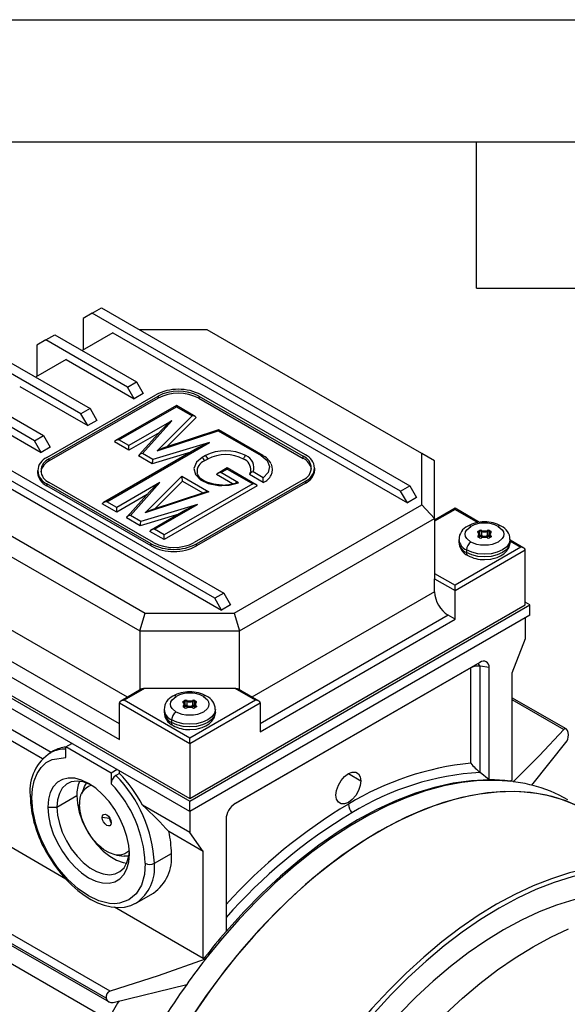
# Model space of a CAD drawing. Header units: inches. Extents: x 0 to 33, y 0 to 25.5.
# Tile 17 of 18: x 26 to 29.4, y 19.5 to 25.5. Entities that reach past the tile are written whole.
import ezdxf

# ---------------------------------------------------------------- set-up
doc = ezdxf.new("R2010")
doc.units = ezdxf.units.IN
doc.header["$LTSCALE"] = 3
doc.header["$MEASUREMENT"] = 0
doc.layers.add('TEXT', color=140, linetype='Continuous', lineweight=25)

msp = doc.modelspace()

# ---------------------------------------------------------------- linework, layer by layer
at = {"color": 7, "linetype": 'Continuous'}
msp.add_line((0.0003, 25.5003), (33.0003, 25.5003), dxfattribs=at)
for p, q in [((26.4417, 23.6971), (26.4974, 23.7292)), ((26.4974, 23.7292), (28.3904, 22.6364)), ((26.4417, 23.6971), (26.386, 23.6649)), ((26.386, 23.6649), (26.386, 23.4721)), ((28.3347, 22.6042), (26.4417, 23.6971)), ((27.1468, 23.5954), (26.7292, 23.5954)), ((28.4648, 22.8345), (27.1468, 23.5954)), ((26.1563, 23.5323), (26.212, 23.5645)), ((26.212, 23.5645), (26.7131, 23.2752)), ((26.567, 23.5765), (26.379, 23.468)), ((26.567, 23.5765), (28.3765, 22.5319)), ((26.1563, 23.5323), (26.1007, 23.5002)), ((26.1007, 23.5002), (26.1007, 23.3073)), ((26.6574, 23.2431), (26.1563, 23.5323)), ((26.3721, 23.0783), (25.871, 23.3676)), ((25.9267, 23.3997), (26.4278, 23.1105)), ((26.2816, 23.4118), (26.0937, 23.3033)), ((26.2816, 23.4118), (26.6992, 23.1707)), ((25.6413, 23.235), (26.1424, 22.9457)), ((25.9963, 23.2471), (26.4138, 23.006)), ((26.6574, 23.2431), (26.7131, 23.2752)), ((26.6992, 23.1707), (26.6574, 23.2431)), ((26.7131, 23.2752), (26.7549, 23.2029)), ((26.0867, 22.9136), (25.5856, 23.2029)), ((26.1633, 22.8099), (26.8314, 23.1956)), ((26.1772, 22.8019), (26.8453, 23.1876)), ((26.8453, 23.1747), (26.1772, 22.789)), ((26.7549, 23.2029), (26.6992, 23.1707)), ((26.8453, 23.1876), (26.8453, 23.1747)), ((27.0959, 23.1876), (27.7362, 22.818)), ((27.0959, 23.1876), (27.0959, 23.1747)), ((27.0959, 23.1747), (27.7362, 22.8051)), ((27.7501, 22.826), (27.1098, 23.1956)), ((26.4278, 23.1105), (26.3721, 23.0783)), ((26.4278, 23.1105), (26.4695, 23.0381)), ((26.9581, 23.1292), (26.5852, 22.9139)), ((26.6049, 22.9186), (26.9581, 23.1225)), ((27.0729, 23.0629), (26.9581, 23.1292)), ((26.9581, 23.1292), (26.9581, 23.1225)), ((26.9581, 23.1225), (27.0555, 23.0663)), ((25.356, 23.0703), (27.249, 21.9775)), ((25.7109, 23.0823), (26.1285, 22.8413)), ((26.4138, 23.006), (26.3721, 23.0783)), ((27.0555, 23.0663), (26.8407, 22.8509)), ((27.0796, 23.0553), (26.9001, 22.8753)), ((27.1933, 21.9453), (25.3003, 23.0382)), ((26.4695, 23.0381), (26.4138, 23.006)), ((26.9305, 23.0363), (26.6658, 22.8835)), ((26.7497, 22.835), (26.9305, 23.0363)), ((26.0867, 22.9136), (26.1424, 22.9457)), ((26.1424, 22.9457), (26.1842, 22.8734)), ((26.8522, 22.9625), (26.6658, 22.8549)), ((26.8668, 22.9788), (26.7295, 22.8259)), ((26.8407, 22.8509), (27.2139, 22.9749)), ((27.2159, 22.9802), (26.8745, 22.8668)), ((27.2139, 22.9749), (27.478, 22.8224)), ((27.4879, 22.8233), (27.2162, 22.9802)), ((25.4486, 22.9043), (27.2351, 21.873)), ((26.1285, 22.8413), (26.0867, 22.9136)), ((26.1842, 22.8734), (26.1285, 22.8413)), ((26.5307, 22.5383), (27.162, 22.9027)), ((26.6658, 22.8549), (26.5776, 22.9058)), ((26.6658, 22.8835), (26.6049, 22.9186)), ((26.6658, 22.8549), (26.6658, 22.8835)), ((27.162, 22.9027), (26.8133, 22.7983)), ((27.0885, 22.867), (26.511, 22.5336)), ((26.8096, 22.7719), (26.7261, 22.8201)), ((26.8133, 22.7983), (26.7497, 22.835)), ((27.0466, 22.8428), (26.8096, 22.7719)), ((27.1366, 22.8218), (27.1165, 22.8103)), ((27.7362, 22.8051), (27.7362, 22.818)), ((28.4648, 22.5186), (28.4648, 22.8345)), ((28.5435, 22.789), (28.4648, 22.8345)), ((26.1772, 22.789), (26.1772, 22.8019)), ((27.1502, 22.8011), (27.1302, 22.7895)), ((28.5435, 22.4355), (28.5435, 22.789)), ((26.1056, 22.7296), (26.1056, 22.7167)), ((26.7665, 22.4705), (26.9911, 22.6957)), ((26.9911, 22.6957), (27.1566, 22.6002)), ((27.3019, 22.6484), (27.204, 22.7049)), ((27.269, 22.7462), (27.2116, 22.713)), ((27.2313, 22.7178), (27.269, 22.7395)), ((27.3394, 22.6553), (27.2313, 22.7178)), ((27.447, 22.6434), (27.269, 22.7462)), ((27.269, 22.7462), (27.269, 22.7395)), ((27.269, 22.7395), (27.4273, 22.6481)), ((27.4917, 22.6567), (27.4064, 22.7059)), ((27.4909, 22.6857), (27.4285, 22.7218)), ((27.8078, 22.7328), (27.8078, 22.7457)), ((26.8036, 22.2796), (26.1633, 22.6492)), ((26.1633, 22.6492), (26.1633, 22.6364)), ((26.8036, 22.2667), (26.1633, 22.6364)), ((26.8175, 22.2876), (26.1772, 22.6573)), ((26.8563, 22.656), (26.5916, 22.5031)), ((26.6755, 22.4547), (26.8563, 22.656)), ((26.8259, 22.4949), (26.9952, 22.6647)), ((27.4273, 22.6481), (26.8839, 22.3344)), ((27.4546, 22.6353), (26.8839, 22.3058)), ((26.9952, 22.6647), (27.12, 22.5927)), ((27.7362, 22.6733), (27.0681, 22.2876)), ((27.082, 22.2796), (27.7501, 22.6653)), ((27.7501, 22.6524), (27.082, 22.2667)), ((27.2379, 22.6392), (27.2508, 22.6396)), ((27.7501, 22.6653), (27.7501, 22.6524)), ((28.3347, 22.6042), (28.3904, 22.6364)), ((28.3904, 22.6364), (28.4322, 22.564)), ((25.4486, 22.615), (26.7666, 21.8542)), ((26.778, 22.5821), (26.5916, 22.4745)), ((26.7926, 22.5984), (26.6553, 22.4456)), ((27.1566, 22.6002), (26.7665, 22.4705)), ((27.1363, 22.5981), (26.8003, 22.4864)), ((28.3765, 22.5319), (28.3347, 22.6042)), ((25.3699, 22.5319), (26.734, 21.7444)), ((26.5916, 22.4745), (26.5034, 22.5254)), ((26.5916, 22.5031), (26.5307, 22.5383)), ((27.0877, 22.5224), (26.7391, 22.418)), ((26.823, 22.3695), (27.0877, 22.5224)), ((27.3138, 21.8542), (28.4648, 22.5186)), ((28.4322, 22.564), (28.3765, 22.5319)), ((28.4648, 22.5186), (28.5435, 22.4355)), ((26.5916, 22.4745), (26.5916, 22.5031)), ((26.7391, 22.418), (26.6755, 22.4547)), ((26.9724, 22.4624), (26.7354, 22.3915)), ((27.0143, 22.4866), (26.8033, 22.3648)), ((28.6688, 22.4983), (28.5435, 22.426)), ((28.6688, 22.4917), (28.5435, 22.4193)), ((28.8186, 22.4118), (28.6688, 22.4983)), ((28.6688, 22.4983), (28.6688, 22.4917)), ((28.6688, 22.4917), (28.8088, 22.4108)), ((26.7354, 22.3915), (26.6519, 22.4397)), ((27.3464, 21.7444), (28.5435, 22.4355)), ((28.5435, 22.4355), (28.5435, 22.0658)), ((26.8839, 22.3058), (26.7957, 22.3567)), ((26.8839, 22.3344), (26.823, 22.3695)), ((26.8839, 22.3058), (26.8839, 22.3344)), ((28.8116, 22.3572), (28.8183, 22.361)), ((28.8134, 22.325), (28.8134, 22.3199)), ((28.8144, 22.3523), (28.821, 22.3562)), ((28.8144, 22.3457), (28.8144, 22.3523)), ((28.8192, 22.3178), (28.8192, 22.3358)), ((28.821, 22.3305), (28.8192, 22.3294)), ((28.8238, 22.3256), (28.8192, 22.323)), ((28.821, 22.3305), (28.821, 22.3562)), ((28.831, 22.3567), (28.831, 22.331)), ((28.8685, 22.331), (28.8685, 22.3567)), ((28.8803, 22.323), (28.8757, 22.3256)), ((28.8784, 22.3562), (28.8851, 22.3523)), ((28.8784, 22.3305), (28.8784, 22.3562)), ((28.8803, 22.3294), (28.8784, 22.3305)), ((28.8807, 22.3374), (28.8803, 22.3358)), ((28.8803, 22.3358), (28.8803, 22.3178)), ((28.8812, 22.361), (28.8879, 22.3572)), ((28.8851, 22.3462), (28.8851, 22.3523)), ((28.886, 22.3211), (28.886, 22.325)), ((28.8874, 22.3493), (28.8868, 22.3484)), ((28.8874, 22.3493), (28.8874, 22.3491)), ((26.8036, 22.2667), (26.8036, 22.2796)), ((27.082, 22.2667), (27.082, 22.2796)), ((28.6923, 22.3069), (28.6923, 22.2908)), ((28.8183, 22.317), (28.8116, 22.3208)), ((28.8202, 22.3172), (28.8136, 22.321)), ((28.8859, 22.321), (28.8793, 22.3172)), ((28.8879, 22.3208), (28.8812, 22.317)), ((28.8874, 22.3224), (28.8874, 22.3222)), ((29.0072, 22.2908), (29.0072, 22.3069)), ((29.0921, 22.2539), (29.0072, 22.3029)), ((29.0089, 22.2953), (29.0724, 22.2586)), ((29.0724, 22.2586), (28.6688, 22.0256)), ((28.6688, 21.9935), (29.1003, 22.2426)), ((28.7384, 22.2426), (28.7384, 22.2265)), ((29.1003, 21.905), (29.1003, 22.2426)), ((26.6586, 21.3379), (25.3699, 22.0818)), ((28.5435, 22.0979), (28.6688, 22.0256)), ((28.5435, 21.9854), (28.5435, 22.0658)), ((28.5435, 22.0658), (28.6688, 21.9935)), ((28.6688, 21.9935), (28.6688, 22.0256)), ((24.7853, 22.0014), (27.0402, 20.6997)), ((24.8131, 22.0014), (27.0402, 20.7158)), ((27.249, 21.9775), (27.1933, 21.9453)), ((27.249, 21.9775), (27.2908, 21.9051)), ((28.5435, 21.9854), (27.4218, 21.3379)), ((28.6688, 21.8166), (28.6688, 21.9935)), ((27.0402, 20.6354), (24.7853, 21.9371)), ((26.6087, 21.1738), (25.2864, 21.9372)), ((27.0402, 20.6997), (29.1281, 21.905)), ((27.0402, 20.7158), (29.1003, 21.905)), ((27.2351, 21.873), (27.1933, 21.9453)), ((27.2908, 21.9051), (27.2351, 21.873)), ((29.1281, 21.905), (29.1003, 21.9211)), ((29.1281, 21.8407), (29.1281, 21.905)), ((25.2446, 21.8649), (26.6087, 21.0774)), ((26.734, 21.7444), (26.7666, 21.8542)), ((26.7666, 21.8542), (27.3138, 21.8542)), ((29.1281, 21.8407), (27.0402, 20.6354)), ((27.3138, 21.8542), (27.3464, 21.7444)), ((28.627, 21.8408), (27.4717, 21.1738)), ((28.6688, 21.8166), (28.627, 21.8408)), ((27.4717, 21.1256), (28.6688, 21.8166)), ((29.1003, 21.8246), (29.1003, 21.6961)), ((26.734, 21.7444), (27.3464, 21.7444)), ((26.734, 21.7444), (26.734, 21.3814)), ((27.3464, 21.3814), (27.3464, 21.7444)), ((29.1003, 21.6961), (29.0182, 21.4844)), ((28.8219, 21.5514), (27.3186, 20.6836)), ((28.7656, 21.5183), (27.3105, 20.6783)), ((28.7656, 20.9317), (28.7656, 21.5183)), ((28.8776, 21.5193), (28.8227, 21.5278)), ((28.8227, 20.8754), (28.8227, 21.5278)), ((28.8776, 20.8298), (28.8776, 21.5193)), ((29.0182, 21.4844), (29.0182, 20.8276)), ((26.7421, 21.3861), (26.6169, 21.3138)), ((26.7618, 21.3908), (26.6366, 21.3185)), ((27.3186, 21.3908), (26.7618, 21.3908)), ((27.4439, 21.3185), (27.3186, 21.3908)), ((27.4636, 21.3138), (27.3383, 21.3861)), ((23.3689, 21.2991), (26.5446, 19.4659)), ((26.5277, 19.4876), (23.3711, 21.3099)), ((26.5509, 19.5311), (23.3964, 21.3522)), ((26.1886, 20.9984), (25.6639, 21.3013)), ((26.6087, 21.3024), (27.0402, 21.0533)), ((26.6087, 21.0774), (26.6087, 21.3024)), ((27.0402, 21.0854), (26.6366, 21.3185)), ((27.0021, 21.3126), (27.0087, 21.3164)), ((27.0049, 21.3077), (27.0115, 21.3116)), ((27.0049, 21.3011), (27.0049, 21.3077)), ((27.0115, 21.2858), (27.0115, 21.3116)), ((27.0215, 21.3121), (27.0215, 21.2864)), ((27.4439, 21.3185), (27.0402, 21.0854)), ((27.0402, 21.0533), (27.4717, 21.3024)), ((27.0589, 21.2864), (27.0589, 21.3121)), ((27.0689, 21.3116), (27.0755, 21.3077)), ((27.0689, 21.2858), (27.0689, 21.3116)), ((27.0717, 21.3164), (27.0783, 21.3126)), ((27.0755, 21.3016), (27.0755, 21.3077)), ((27.0778, 21.3047), (27.0773, 21.3038)), ((27.0778, 21.3047), (27.0779, 21.3045)), ((27.4717, 21.3024), (27.4717, 21.1256)), ((29.3508, 21.1425), (29.0182, 21.3346)), ((29.0182, 21.3236), (29.337, 21.1395)), ((26.8827, 21.2622), (26.8827, 21.2462)), ((27.0087, 21.2724), (27.0021, 21.2762)), ((27.0039, 21.2804), (27.0039, 21.2753)), ((27.0107, 21.2726), (27.0041, 21.2764)), ((27.0096, 21.2732), (27.0096, 21.2912)), ((27.0115, 21.2858), (27.0096, 21.2848)), ((27.0143, 21.281), (27.0096, 21.2783)), ((27.0708, 21.2783), (27.0661, 21.281)), ((27.0708, 21.2848), (27.0689, 21.2858)), ((27.0764, 21.2764), (27.0697, 21.2726)), ((27.0712, 21.2927), (27.0708, 21.2912)), ((27.0708, 21.2912), (27.0708, 21.2732)), ((27.0783, 21.2762), (27.0717, 21.2724)), ((27.0765, 21.2765), (27.0765, 21.2804)), ((27.0779, 21.2778), (27.0778, 21.2776)), ((27.1977, 21.2462), (27.1977, 21.2622)), ((26.9289, 21.198), (26.9289, 21.1819)), ((26.1371, 20.9587), (25.8258, 21.1384)), ((26.2802, 21.0323), (26.3164, 21.0532)), ((27.0402, 21.0533), (27.0402, 21.0854)), ((27.0402, 21.0533), (27.0402, 20.7158)), ((29.1413, 20.7965), (29.3566, 21.0703)), ((26.2038, 21.0072), (26.1815, 20.9944)), ((26.1815, 20.9944), (26.1868, 20.9973)), ((26.5586, 20.8716), (26.2802, 21.0323)), ((26.2802, 20.9666), (26.2802, 21.0323)), ((23.727, 20.9812), (26.5389, 19.3579)), ((26.5948, 20.8925), (26.5586, 20.8716)), ((26.5586, 20.8716), (26.5586, 20.8059)), ((26.6087, 20.8697), (26.6087, 20.8845)), ((28.8776, 20.8298), (28.8227, 20.8754)), ((26.6087, 20.8697), (26.5864, 20.8568)), ((28.0146, 20.8683), (28.0911, 20.8241)), ((29.0077, 20.8219), (29.0182, 20.8276)), ((29.0249, 20.8188), (29.0077, 20.8219)), ((29.0249, 20.8188), (29.0275, 20.8202)), ((29.0268, 20.8206), (29.0275, 20.8202)), ((29.0275, 20.8202), (29.0269, 20.8185)), ((26.3927, 20.7851), (26.3747, 20.7412)), ((26.2245, 20.6626), (26.347, 20.7334)), ((27.0402, 20.6354), (27.0402, 20.6997)), ((26.2785, 20.2202), (25.4922, 20.6742)), ((26.1689, 20.6626), (26.2245, 20.6626)), ((27.0402, 20.5068), (26.7496, 20.6745)), ((27.0402, 20.6354), (27.0402, 20.5068)), ((26.5468, 20.5916), (26.5029, 20.5984)), ((26.5586, 20.5662), (26.5468, 20.5916)), ((27.2629, 20.5871), (27.2629, 19.8977)), ((27.2635, 20.5967), (27.2635, 20.0645)), ((27.1223, 20.3899), (26.9115, 20.5117)), ((27.1223, 20.3899), (27.0402, 20.5068)), ((27.1223, 19.7331), (27.1223, 20.3899)), ((26.5903, 20.3677), (26.6373, 20.3613)), ((26.8231, 20.3171), (26.9275, 20.3774)), ((26.713, 20.0738), (26.8174, 20.134)), ((27.1223, 19.7331), (26.5779, 20.0474)), ((26.7044, 20.0691), (26.713, 20.0738)), ((27.1223, 19.7331), (27.1328, 19.7396)), ((27.1328, 19.7396), (27.1378, 19.7294)), ((27.1359, 19.7269), (27.1346, 19.7282)), ((27.1352, 19.7278), (27.1346, 19.7282)), ((27.1378, 19.7294), (27.1352, 19.7278)), ((27.1352, 19.7278), (27.1359, 19.7269)), ((27.1378, 19.7294), (27.1359, 19.7269)), ((26.5705, 19.4619), (27.0215, 19.5728))]:
    msp.add_line(p, q)
at = {"flags": 128}
for points in [[(27.1165, 22.8103), (27.0811, 22.7808), (27.0654, 22.7434), (27.075, 22.7054), (27.1056, 22.6741), (27.1532, 22.651), (27.2162, 22.6386), (27.2379, 22.6392)], [(27.478, 22.8224), (27.5146, 22.7917), (27.5298, 22.7555), (27.5209, 22.7174), (27.4909, 22.6857)], [(27.2404, 22.6412), (27.2026, 22.6438), (27.1879, 22.6462), (27.1652, 22.6518), (27.1442, 22.6593), (27.1251, 22.6689), (27.1092, 22.68), (27.0971, 22.6921), (27.089, 22.7048), (27.0861, 22.715)], [(27.4145, 22.7273), (27.414, 22.7219), (27.4079, 22.71)], [(27.2508, 22.6396), (27.2828, 22.6406), (27.3394, 22.6553)], [(28.7662, 22.2908), (28.7413, 22.3119), (28.7341, 22.3252), (28.7316, 22.339), (28.7341, 22.3528), (28.7413, 22.3661), (28.7662, 22.3872)], [(28.9333, 22.3872), (28.9581, 22.3661), (28.9654, 22.3528), (28.9678, 22.339), (28.9654, 22.3252), (28.9581, 22.3119), (28.9333, 22.2908), (28.8966, 22.2764), (28.8737, 22.2722), (28.8497, 22.2708), (28.8258, 22.2722), (28.8028, 22.2764), (28.7662, 22.2908)], [(28.8102, 22.3485), (28.8085, 22.3507), (28.8082, 22.353), (28.8093, 22.3553), (28.8116, 22.3572)], [(28.8868, 22.3484), (28.882, 22.3425), (28.8811, 22.339)], [(28.8893, 22.3295), (28.891, 22.3273), (28.8913, 22.325), (28.8902, 22.3227), (28.8879, 22.3208)], [(29.0072, 22.3073), (29.0072, 22.3069), (29.0019, 22.2833), (28.9861, 22.2614), (28.9611, 22.2426), (28.9285, 22.2281), (28.8905, 22.219), (28.8497, 22.2159), (28.809, 22.219), (28.771, 22.2281), (28.7384, 22.2426)], [(29.0072, 22.2908), (29.0019, 22.2672), (28.9861, 22.2453), (28.9611, 22.2265), (28.9285, 22.212), (28.8905, 22.203), (28.8497, 22.1999), (28.809, 22.203), (28.771, 22.212), (28.7384, 22.2265)], [(28.8497, 22.1832), (28.8891, 22.1865), (28.9038, 22.1894), (28.9269, 22.1964), (28.9484, 22.2059), (28.9685, 22.2189), (28.9858, 22.2353), (28.9988, 22.2551), (29.0062, 22.2781), (29.0062, 22.2913)], [(28.8874, 22.3222), (28.887, 22.3218), (28.8859, 22.321)], [(28.8227, 21.5278), (28.8134, 21.5417), (28.8102, 21.5446)], [(26.9567, 21.2462), (26.9318, 21.2673), (26.9245, 21.2806), (26.9221, 21.2944), (26.9245, 21.3082), (26.9318, 21.3215), (26.9567, 21.3426)], [(27.1237, 21.3426), (27.1486, 21.3215), (27.1559, 21.3082), (27.1583, 21.2944), (27.1559, 21.2805), (27.1486, 21.2673), (27.1237, 21.2462), (27.0871, 21.2318), (27.0642, 21.2276), (27.0402, 21.2262), (27.0162, 21.2276), (26.9933, 21.2318), (26.9567, 21.2462)], [(27.0007, 21.3039), (26.999, 21.306), (26.9987, 21.3084), (26.9997, 21.3106), (27.0021, 21.3126)], [(27.0773, 21.3038), (27.0725, 21.2979), (27.0716, 21.2944)], [(27.1977, 21.2627), (27.1977, 21.2622), (27.1923, 21.2387), (27.1766, 21.2168), (27.1516, 21.198), (27.119, 21.1835), (27.081, 21.1744), (27.0402, 21.1713), (26.9995, 21.1744), (26.9615, 21.1835), (26.9289, 21.198)], [(27.1977, 21.2462), (27.1923, 21.2226), (27.1766, 21.2007), (27.1516, 21.1819), (27.119, 21.1674), (27.081, 21.1583), (27.0402, 21.1552), (26.9995, 21.1583), (26.9615, 21.1674), (26.9289, 21.1819)], [(27.0402, 21.1386), (27.0796, 21.1418), (27.0943, 21.1448), (27.1174, 21.1517), (27.1389, 21.1613), (27.159, 21.1743), (27.1763, 21.1907), (27.1893, 21.2105), (27.1967, 21.2334), (27.1967, 21.2467)], [(27.0778, 21.2776), (27.0775, 21.2771), (27.0764, 21.2764)], [(27.0798, 21.2848), (27.0814, 21.2827), (27.0817, 21.2804), (27.0807, 21.2781), (27.0783, 21.2762)], [(29.337, 21.1395), (29.1875, 20.9784), (29.0268, 20.8206)], [(29.3566, 21.0703), (29.3614, 21.0799), (29.3642, 21.0921), (29.3649, 21.1068), (29.3628, 21.1217), (29.3584, 21.1337), (29.3528, 21.1411), (29.3471, 21.1439), (29.3416, 21.1431), (29.337, 21.1395)], [(26.0714, 20.7189), (26.0749, 20.7738), (26.0853, 20.8233), (26.1034, 20.8687), (26.1283, 20.9062), (26.1596, 20.9354), (26.1965, 20.9553), (26.2802, 20.9666)], [(27.938, 20.7358), (27.9418, 20.7652), (27.9526, 20.7962), (27.9696, 20.8255), (27.9909, 20.8504), (28.0146, 20.8684), (28.0382, 20.8777), (28.0596, 20.8774), (28.0765, 20.8677), (28.0874, 20.8493), (28.0911, 20.8241)], [(26.67, 20.3734), (26.6662, 20.4258), (26.6548, 20.481), (26.6364, 20.5374), (26.6113, 20.5932), (26.5805, 20.6467), (26.5447, 20.6962), (26.5051, 20.7404), (26.4629, 20.7778), (26.4194, 20.8073), (26.3759, 20.828), (26.3337, 20.8393), (26.2941, 20.8409), (26.2584, 20.8326), (26.2275, 20.8148), (26.2024, 20.7879), (26.184, 20.7529), (26.1727, 20.7107), (26.1689, 20.6626)], [(26.4338, 20.7986), (26.4267, 20.802), (26.3863, 20.8166), (26.348, 20.8216), (26.313, 20.8168), (26.2827, 20.8023), (26.2579, 20.7788), (26.2396, 20.7469), (26.2283, 20.7077), (26.2245, 20.6626)], [(29.0249, 20.8188), (28.9234, 20.8267), (28.8184, 20.8249), (28.7102, 20.8134), (28.5995, 20.7923), (28.4866, 20.7615), (28.3721, 20.7213), (28.2563, 20.6718), (28.1398, 20.6133), (28.023, 20.5459), (27.9065, 20.4699), (27.7907, 20.3857), (27.6761, 20.2936), (27.5633, 20.194), (27.4525, 20.0874), (27.3444, 19.974), (27.2394, 19.8545), (27.1378, 19.7294)], [(28.8776, 20.8298), (28.7689, 20.8246), (28.6572, 20.8093), (28.5429, 20.7838), (28.4266, 20.7483), (28.3087, 20.703), (28.1897, 20.648), (28.0703, 20.5836), (27.9508, 20.5101), (27.8318, 20.4277), (27.7139, 20.3369), (27.5976, 20.2381), (27.4833, 20.1316), (27.3716, 20.018), (27.2629, 19.8977)], [(28.0911, 20.8241), (28.0874, 20.7947), (28.0765, 20.7637), (28.0596, 20.7344), (28.0382, 20.7095), (28.0146, 20.6915), (27.9909, 20.6822), (27.9696, 20.6824), (27.9526, 20.6922), (27.9418, 20.7106), (27.938, 20.7358)], [(26.3927, 20.7851), (26.3946, 20.7896), (26.4066, 20.8104)], [(29.4398, 20.6603), (29.3545, 20.6979), (29.2647, 20.7265), (29.1707, 20.746), (29.0728, 20.7563), (28.9716, 20.7574), (28.8672, 20.7493), (28.7603, 20.7321), (28.6511, 20.7057), (28.5402, 20.6703), (28.4279, 20.626), (28.3147, 20.573), (28.2011, 20.5115), (28.0875, 20.4418), (27.9743, 20.3641), (27.862, 20.2788), (27.7511, 20.1861), (27.6419, 20.0865), (27.535, 19.9802), (27.4306, 19.8679), (27.3293, 19.7498), (27.2315, 19.6265), (27.1375, 19.4985), (27.0477, 19.3661)], [(29.4119, 20.6738), (29.3234, 20.709), (29.2304, 20.7348), (29.1331, 20.7511), (29.032, 20.7579), (28.9275, 20.7551), (28.82, 20.7428), (28.71, 20.721), (28.5979, 20.6897), (28.4842, 20.6492), (28.3693, 20.5996), (28.2537, 20.541), (28.1379, 20.4738), (28.0224, 20.3982), (27.9076, 20.3145), (27.794, 20.223), (27.6821, 20.1242), (27.5723, 20.0183), (27.4651, 19.906), (27.3609, 19.7876), (27.2601, 19.6636), (27.1632, 19.5345), (27.0705, 19.4008)], [(26.7674, 20.3171), (26.7616, 20.2473), (26.743, 20.1833), (26.7107, 20.13), (26.6655, 20.0918), (26.6098, 20.0717), (26.5795, 20.0688), (26.5475, 20.0704), (26.4827, 20.0863), (26.4194, 20.1162), (26.3561, 20.1594), (26.2913, 20.2183), (26.229, 20.2916), (26.1733, 20.3759), (26.1281, 20.4663), (26.1104, 20.5115), (26.0959, 20.5569), (26.0772, 20.6424), (26.0714, 20.7189)], [(26.347, 20.7334), (26.3508, 20.6839), (26.3621, 20.6318), (26.3804, 20.5787), (26.4052, 20.5265), (26.4355, 20.477), (26.4705, 20.4319), (26.5088, 20.3926), (26.5492, 20.3606), (26.5903, 20.3368), (26.6307, 20.3222), (26.6536, 20.3181)], [(26.1689, 20.6626), (26.1727, 20.6102), (26.184, 20.555), (26.2024, 20.4986), (26.2275, 20.4428), (26.2584, 20.3893), (26.2941, 20.3398), (26.3337, 20.2956), (26.3759, 20.2582), (26.4194, 20.2287), (26.4629, 20.208), (26.5051, 20.1967), (26.5447, 20.1951), (26.5805, 20.2034), (26.6113, 20.2212), (26.6364, 20.2481), (26.6548, 20.2831), (26.6662, 20.3253), (26.67, 20.3734)], [(26.2245, 20.6626), (26.2283, 20.6132), (26.2396, 20.5611), (26.2579, 20.508), (26.2827, 20.4558), (26.313, 20.4063), (26.348, 20.3612), (26.3863, 20.3219), (26.4267, 20.2899), (26.4678, 20.2661), (26.5082, 20.2515), (26.5465, 20.2465), (26.5815, 20.2514), (26.6118, 20.2658), (26.6366, 20.2894), (26.6549, 20.3213), (26.6662, 20.3604), (26.6695, 20.3901)], [(26.6698, 20.3951), (26.6659, 20.3909), (26.6425, 20.3744), (26.6143, 20.367), (26.5824, 20.369), (26.5482, 20.3804), (26.5133, 20.4005), (26.4791, 20.4286), (26.4472, 20.4635), (26.419, 20.5035), (26.3956, 20.5469), (26.3782, 20.5919), (26.3674, 20.6365), (26.3637, 20.6787)], [(26.5029, 20.5984), (26.505, 20.6094), (26.5111, 20.6164), (26.5201, 20.6181), (26.5308, 20.6144), (26.5414, 20.6058), (26.5504, 20.5937), (26.5565, 20.5797), (26.5586, 20.5662)], [(26.5586, 20.5662), (26.5565, 20.5551), (26.5504, 20.5482), (26.5414, 20.5464), (26.5308, 20.5501), (26.5201, 20.5587), (26.5111, 20.5709), (26.505, 20.5848), (26.5029, 20.5984)], [(26.1671, 20.3723), (26.2048, 20.3126), (26.2213, 20.2895), (26.25, 20.2528), (26.2811, 20.2173), (26.3157, 20.1825), (26.3529, 20.1499), (26.392, 20.1206), (26.4325, 20.0953), (26.4738, 20.0747), (26.5156, 20.0592), (26.5573, 20.0493), (26.5987, 20.0455), (26.6391, 20.0481), (26.6783, 20.0579), (26.7027, 20.0693)], [(26.6662, 20.3607), (26.6423, 20.3607), (26.6373, 20.3613)], [(29.7657, 20.3074), (29.6891, 20.3078), (29.5856, 20.3002), (29.4794, 20.2834), (29.371, 20.2575), (29.2608, 20.2226), (29.1493, 20.1787), (29.0368, 20.1262), (28.9239, 20.0651), (28.811, 19.9958), (28.6985, 19.9185), (28.587, 19.8336), (28.4768, 19.7413), (28.3684, 19.642), (28.2622, 19.5362), (28.1587, 19.4243), (28.0582, 19.3066), (27.9612, 19.1838), (27.8681, 19.0562), (27.7792, 18.9244), (27.6949, 18.7889), (27.6155, 18.6503), (27.5413, 18.5091), (27.4727, 18.3658)], [(30.3913, 20.0068), (30.3234, 20.0724), (30.2497, 20.1296), (30.1707, 20.1779), (30.0867, 20.2174), (29.998, 20.2477), (29.9049, 20.2688), (29.8078, 20.2806), (29.7072, 20.283), (29.6035, 20.2761), (29.497, 20.2598), (29.3883, 20.2342), (29.2777, 20.1995), (29.1657, 20.1557), (29.0528, 20.1031), (28.9394, 20.0419), (28.8261, 19.9722), (28.7132, 19.8945), (28.6012, 19.809), (28.4906, 19.716), (28.3819, 19.616), (28.2754, 19.5094), (28.1717, 19.3966)], [(30.1477, 20.0258), (30.068, 20.066), (29.9835, 20.0973), (29.8946, 20.1195), (29.8018, 20.1326), (29.7054, 20.1364), (29.6059, 20.131), (29.5036, 20.1164), (29.399, 20.0927), (29.2925, 20.0599), (29.1847, 20.0182), (29.0759, 19.9678), (28.9667, 19.9088), (28.8574, 19.8417), (28.7486, 19.7665), (28.6408, 19.6837), (28.5343, 19.5936), (28.4298, 19.4965), (28.3275, 19.393)], [(28.6107, 19.3921), (28.7153, 19.4891), (28.8217, 19.5792), (28.9296, 19.662), (29.0384, 19.7372), (29.1476, 19.8044), (29.2569, 19.8633), (29.3656, 19.9137)], [(27.1346, 19.7282), (26.8459, 19.6265), (26.5509, 19.5311)]]:
    msp.add_lwpolyline(points, dxfattribs=at)
for centre, radius, start, end in [((26.9706, 22.927), 0.3026, 62.60967, 117.39033), ((26.9706, 22.9458), 0.2723, 62.60967, 117.39033), ((26.9706, 22.933), 0.2723, 62.60967, 117.39033), ((26.1938, 22.7296), 0.0859, 110.78342, 249.21658), ((27.0998, 22.7844), 0.0308, 9.59932, 57.07698), ((27.2604, 22.5832), 0.2689, 62.56909, 117.43091), ((27.1198, 22.796), 0.0308, 9.59932, 57.07698), ((27.2604, 22.5883), 0.2396, 62.60967, 117.39033), ((27.4011, 22.796), 0.0308, 122.92302, 170.40068), ((27.3576, 22.7502), 0.0764, 338.12872, 69.51298), ((27.4838, 22.8145), 0.00974, 66.36196, 126.27486), ((27.4328, 22.7151), 0.1212, 27.87539, 63.12342), ((27.7087, 22.7457), 0.0774, 290.78342, 69.21658), ((27.7196, 22.7457), 0.0859, 290.78342, 69.21658), ((26.2158, 22.7058), 0.0917, 114.84409, 169.08998), ((26.2047, 22.7296), 0.0774, 110.78342, 249.21658), ((27.1557, 22.7236), 0.0707, 111.21129, 186.39142), ((27.3412, 22.7327), 0.0745, 356.58979, 66.66037), ((27.4616, 22.7371), 0.0859, 290.4818, 21.94389), ((27.6976, 22.7219), 0.0917, 10.91002, 65.15591), ((26.2041, 22.7265), 0.099, 185.6948, 245.62534), ((27.4309, 22.6952), 0.0266, 95.05986, 156.39136), ((27.7092, 22.7426), 0.099, 294.37466, 354.3052), ((27.2457, 22.871), 0.2298, 268.67068, 288.65189), ((27.3347, 22.6123), 0.0432, 83.75181, 110.74758), ((27.0962, 22.6611), 0.3955, 359.3614, 3.57004), ((28.7828, 22.307), 0.0895, 113.71691, 180.43331), ((28.7547, 22.3711), 0.0198, 54.4073, 114.02202), ((28.8413, 22.2278), 0.1868, 87.40797, 120.3923), ((28.8497, 22.2263), 0.1813, 62.56909, 117.43091), ((28.8548, 22.2166), 0.1979, 60.42551, 91.45968), ((28.9448, 22.3711), 0.0199, 66.29481, 125.56494), ((28.9171, 22.3069), 0.0891, 0.30307, 66.63981), ((28.8132, 22.3255), 0.00497, 127.67628, 251.2297), ((28.8113, 22.3467), 0.00217, 358.21635, 120.23764), ((28.8035, 22.339), 0.0117, 305.09413, 54.90587), ((28.8082, 22.3246), 0.00523, 4.03018, 68.03163), ((28.8084, 22.3521), 0.00605, 2.60548, 57.39452), ((28.816, 22.3487), 0.00396, 114.39762, 174.28224), ((28.8154, 22.3223), 0.00335, 126.66152, 177.4985), ((28.8047, 22.335), 0.0145, 2.98201, 52.85797), ((28.8047, 22.3365), 0.0145, 307.14203, 357.01799), ((28.8267, 22.3447), 0.0184, 69.09977, 117.25215), ((28.815, 22.3559), 0.00605, 2.60548, 57.39452), ((28.8267, 22.3452), 0.0123, 69.27436, 117.07755), ((28.8267, 22.3195), 0.0123, 69.27436, 117.07755), ((28.8271, 22.3307), 0.00605, 182.60548, 237.39452), ((28.8266, 22.3202), 0.00612, 69.09656, 117.25535), ((28.8236, 22.3312), 0.0074, 314.60204, 358.66753), ((28.8497, 22.3827), 0.0605, 249.75583, 290.24417), ((28.8384, 22.3566), 0.0074, 134.60204, 178.66753), ((28.8497, 22.4075), 0.0541, 249.76516, 290.23484), ((28.8497, 22.3818), 0.0541, 249.76516, 290.23484), ((28.8497, 22.4064), 0.0475, 249.65882, 290.34118), ((28.8728, 22.3447), 0.0184, 62.74981, 110.89827), ((28.8611, 22.3566), 0.0074, 1.33247, 45.39796), ((28.8728, 22.3452), 0.0123, 62.92245, 110.72564), ((28.8728, 22.3195), 0.0123, 62.92245, 110.72564), ((28.8759, 22.3312), 0.0074, 181.33247, 225.39796), ((28.8728, 22.3202), 0.00612, 62.75908, 110.88901), ((28.8724, 22.3307), 0.00605, 302.60548, 357.39452), ((28.8845, 22.3559), 0.00605, 122.60548, 177.39452), ((28.8936, 22.3358), 0.0132, 160.36567, 234.84926), ((28.896, 22.339), 0.0117, 125.09413, 234.90587), ((28.8911, 22.3521), 0.00605, 122.60548, 177.39452), ((28.8835, 22.3488), 0.00392, 7.78755, 66.18148), ((28.8913, 22.3246), 0.00523, 111.96837, 175.96982), ((28.884, 22.3223), 0.00335, 2.5015, 53.33848), ((28.8882, 22.3463), 0.00249, 63.62316, 122.75631), ((28.8863, 22.3525), 0.00497, 307.67628, 71.2297), ((26.9428, 22.5482), 0.3026, 242.60967, 297.39033), ((26.9428, 22.5354), 0.3026, 242.60967, 297.39033), ((26.9428, 22.5294), 0.2723, 242.60967, 297.39033), ((28.7712, 22.3149), 0.0794, 186.11533, 245.58859), ((28.7709, 22.2985), 0.079, 185.62978, 245.69036), ((28.7824, 22.2907), 0.0891, 180.30307, 246.63981), ((28.7988, 22.2398), 0.0605, 122.60548, 177.39452), ((28.8128, 22.3192), 0.00198, 65.68605, 125.61817), ((28.8159, 22.3228), 0.00386, 184.85583, 246.46431), ((28.8194, 22.3155), 0.00188, 63.54806, 127.30292), ((28.8267, 22.3333), 0.0184, 242.74981, 290.89827), ((28.8267, 22.3299), 0.0142, 243.12809, 290.93379), ((28.8497, 22.2677), 0.0521, 69.76516, 110.23484), ((28.8321, 22.3152), 0.00141, 40.64819, 107.2624), ((28.8497, 22.2716), 0.0475, 69.65882, 110.34118), ((28.8728, 22.3333), 0.0184, 249.09977, 297.25215), ((28.8673, 22.3152), 0.00141, 72.7376, 139.35181), ((28.8728, 22.3299), 0.0142, 249.06621, 296.87191), ((28.8801, 22.3155), 0.00188, 52.69708, 116.45194), ((28.8867, 22.3192), 0.00198, 54.38183, 114.31395), ((28.7571, 22.2241), 0.0188, 172.68297, 236.55624), ((28.8447, 22.381), 0.1979, 240.42551, 271.45968), ((28.7248, 21.9937), 0.1815, 182.60548, 237.39452), ((28.8436, 21.5248), 0.0344, 350.78596, 129.20329), ((28.8083, 21.4381), 0.0908, 80.88325, 118.00767), ((27.0318, 21.1832), 0.1868, 87.40797, 120.3923), ((27.0402, 21.1817), 0.1813, 62.56909, 117.43091), ((27.0453, 21.172), 0.1979, 60.42551, 91.45968), ((26.9733, 21.2624), 0.0895, 113.71691, 180.43331), ((26.9452, 21.3265), 0.0198, 54.4073, 114.02202), ((27.0018, 21.302), 0.00217, 358.21635, 120.23764), ((26.994, 21.2944), 0.0117, 305.09413, 54.90587), ((26.9988, 21.3075), 0.00605, 2.60548, 57.39452), ((27.0065, 21.3041), 0.00396, 114.39762, 174.28224), ((26.9952, 21.2904), 0.0145, 2.98201, 52.85797), ((27.0171, 21.3001), 0.0184, 69.09977, 117.25215), ((27.0055, 21.3113), 0.00605, 2.60548, 57.39452), ((27.0171, 21.3006), 0.0123, 69.27436, 117.07755), ((27.0289, 21.3119), 0.0074, 134.60204, 178.66753), ((27.0402, 21.3629), 0.0541, 249.76516, 290.23484), ((27.0402, 21.3618), 0.0475, 249.65882, 290.34118), ((27.0633, 21.3001), 0.0184, 62.74981, 110.89827), ((27.0515, 21.3119), 0.0074, 1.33247, 45.39796), ((27.0633, 21.3006), 0.0123, 62.92245, 110.72564), ((27.075, 21.3113), 0.00605, 122.60548, 177.39452), ((27.0841, 21.2912), 0.0132, 160.36567, 234.84926), ((27.0865, 21.2944), 0.0117, 125.09413, 234.90587), ((27.0816, 21.3075), 0.00605, 122.60548, 177.39452), ((27.074, 21.3041), 0.00392, 7.78755, 66.18148), ((27.0787, 21.3017), 0.00249, 63.62316, 122.75631), ((27.0767, 21.3079), 0.00497, 307.67628, 71.2297), ((27.1353, 21.3264), 0.0199, 66.29481, 125.56494), ((27.1076, 21.2623), 0.0891, 0.30307, 66.63981), ((26.9617, 21.2702), 0.0794, 186.11533, 245.58859), ((26.9614, 21.2539), 0.079, 185.62978, 245.69036), ((26.9728, 21.2461), 0.0891, 180.30307, 246.63981), ((26.9893, 21.1952), 0.0605, 122.60548, 177.39452), ((27.0037, 21.2809), 0.00497, 127.67628, 251.2297), ((26.9987, 21.28), 0.00523, 4.03018, 68.03163), ((27.0032, 21.2746), 0.00198, 65.68605, 125.61817), ((27.0059, 21.2777), 0.00335, 126.66152, 177.4985), ((27.0064, 21.2781), 0.00386, 184.85583, 246.46431), ((26.9952, 21.2919), 0.0145, 307.14203, 357.01799), ((27.0099, 21.2709), 0.00188, 63.54806, 127.30292), ((27.0171, 21.2887), 0.0184, 242.74981, 290.89827), ((27.0171, 21.2853), 0.0142, 243.12809, 290.93379), ((27.0171, 21.2749), 0.0123, 69.27436, 117.07755), ((27.0176, 21.2861), 0.00605, 182.60548, 237.39452), ((27.0171, 21.2756), 0.00612, 69.09656, 117.25535), ((27.0141, 21.2866), 0.0074, 314.60204, 358.66753), ((27.0402, 21.338), 0.0605, 249.75583, 290.24417), ((27.0402, 21.3372), 0.0541, 249.76516, 290.23484), ((27.0402, 21.2231), 0.0521, 69.76516, 110.23484), ((27.0226, 21.2706), 0.00141, 40.64819, 107.2624), ((27.0402, 21.227), 0.0475, 69.65882, 110.34118), ((27.0633, 21.2887), 0.0184, 249.09977, 297.25215), ((27.0578, 21.2706), 0.00141, 72.7376, 139.35181), ((27.0633, 21.2853), 0.0142, 249.06621, 296.87191), ((27.0633, 21.2749), 0.0123, 62.92245, 110.72564), ((27.0663, 21.2866), 0.0074, 181.33247, 225.39796), ((27.0633, 21.2756), 0.00612, 62.75908, 110.88901), ((27.0629, 21.2861), 0.00605, 302.60548, 357.39452), ((27.0706, 21.2709), 0.00188, 52.69708, 116.45194), ((27.0772, 21.2746), 0.00198, 54.38183, 114.31395), ((27.0817, 21.28), 0.00523, 111.96837, 175.96982), ((27.0745, 21.2777), 0.00335, 2.5015, 53.33848), ((26.9475, 21.1795), 0.0188, 172.68297, 236.55624), ((27.0352, 21.3364), 0.1979, 240.42551, 271.45968), ((26.3347, 20.7637), 0.2757, 122.16747, 186.05362), ((26.277, 20.8234), 0.1959, 89.0523, 117.41463), ((26.2967, 20.8442), 0.1876, 95.04129, 119.68272), ((28.9371, 19.1695), 1.7705, 95.55556, 121.40072), ((29.1215, 21.2353), 0.4677, 220.46742, 230.29682), ((28.923, 19.1865), 1.6919, 93.39888, 121.64069), ((26.554, 20.7397), 0.2071, 156.97924, 181.77008), ((26.6198, 20.8055), 0.0612, 123.03305, 179.61798), ((25.9947, 20.2757), 0.8294, 2.86419, 44.48346), ((25.9695, 20.2597), 0.8836, 28.00498, 43.66375), ((28.8793, 19.7739), 1.0559, 83.01328, 90.09213), ((28.898, 19.8299), 0.997, 82.57327, 82.68465), ((28.9043, 19.8723), 0.9541, 75.61902, 82.62186), ((26.4676, 20.6954), 0.1052, 106.62147, 189.11526), ((26.0026, 20.2795), 0.7657, 2.81818, 43.43921), ((28.9255, 19.9509), 0.8727, 60.0823, 75.6859), ((26.0797, 20.737), 0.0199, 186.69621, 245.5375), ((26.7976, 20.7545), 0.7373, 181.54346, 211.21757), ((27.3838, 20.5816), 0.121, 122.60548, 177.39452), ((29.6755, 17.8904), 3.2472, 120.76254, 137.96866), ((28.1051, 20.6849), 0.0906, 182.63929, 219.77207), ((29.6894, 17.8572), 3.226, 120.84364, 138.7786), ((26.3163, 20.3729), 0.6112, 0.42072, 13.12301), ((26.664, 20.35), 0.2649, 305.38471, 5.92747), ((26.5596, 20.2898), 0.2649, 305.38471, 5.92747), ((26.7952, 20.3708), 0.0605, 242.60967, 297.39033), ((30.3527, 17.2216), 4.0876, 139.10449, 141.97508), ((30.499, 17.1102), 4.2611, 142.11476, 144.6964), ((30.6213, 17.0248), 4.4103, 144.70939, 151.86003), ((26.5616, 19.4975), 0.0353, 107.67831, 196.22607), ((26.5625, 19.4971), 0.0361, 195.32155, 282.69744), ((30.2079, 17.2635), 4.2247, 148.48831, 150.28052)]:
    msp.add_arc(centre, radius, start, end)
for centre, major_axis, ratio, start_param, end_param in [((27.0555, 23.0502), (0.0245, 0.0032), 0.647206, 0.115908, 1.485346), ((26.9305, 23.0202), (0.0756, 0.0613), 0.12895, 1.466628, 2.460281), ((27.2139, 22.9588), (0.0022, 0.0214), 0.112525, 0.050507, 0.734809), ((26.6049, 22.9026), (0.0278, 0), 0.577382, 1.570796, 2.940235), ((27.162, 22.8866), (0.1037, 0.0447), 0.130888, 1.514403, 2.29972), ((26.7497, 22.819), (0.024, 0.0038), 0.657387, 1.466628, 2.836066), ((26.8407, 22.8348), (0.053, 0.0328), 0.221234, 0.750537, 1.434839), ((26.8133, 22.7823), (0.0025, 0.0213), 0.130888, 0.728924, 2.098362), ((26.9911, 22.6796), (-0.0032, 0.0245), 0.111485, 4.04298, 5.412418), ((27.2313, 22.7017), (0.0278, 0), 0.577382, 1.570796, 2.940235), ((26.8563, 22.6399), (0.0756, 0.0613), 0.12895, 1.466628, 2.460281), ((27.4273, 22.632), (0.0278, 0), 0.577382, 0.201358, 1.570796), ((27.1566, 22.5841), (0.032, -0.0033), 0.497157, 1.621304, 2.305606), ((26.5307, 22.5222), (0.0278, 0), 0.577382, 1.570796, 2.940235), ((27.0877, 22.5063), (0.1037, 0.0447), 0.130888, 1.514403, 2.29972), ((26.6755, 22.4386), (0.024, 0.0038), 0.657387, 1.466628, 2.836066), ((26.7665, 22.4544), (0.053, 0.0328), 0.221234, 0.750537, 1.434839), ((26.7391, 22.4019), (0.0025, 0.0213), 0.130888, 0.728924, 2.098362), ((26.823, 22.3535), (0.0278, 0), 0.577382, 1.570796, 2.940235), ((29.0724, 22.2426), (0.0278, 0), 0.577382, 0, 1.570796), ((26.7618, 21.3747), (0.0278, 0), 0.577382, 1.570796, 2.356113), ((27.3186, 21.3747), (0.0278, 0), 0.577382, 0.785479, 1.570796), ((26.6366, 21.3024), (0.0278, 0), 0.577382, 1.570796, 3.141593), ((27.4439, 21.3024), (0.0278, 0), 0.577382, 0, 1.570796), ((26.6142, 20.6304), (0.4266, -0.3657), 0.218443, 1.001038, 1.438439)]:
    msp.add_ellipse(centre, major_axis=major_axis, ratio=ratio, start_param=start_param, end_param=end_param)
at = {"layer": 'TEXT'}
for p, q in [((0.75, 24.75), (32.25, 24.75)), ((28.8, 23.85), (28.8, 24.75)), ((28.8, 23.85), (29.7, 23.85))]:
    msp.add_line(p, q, dxfattribs=at)

doc.saveas('drawing.dxf')
